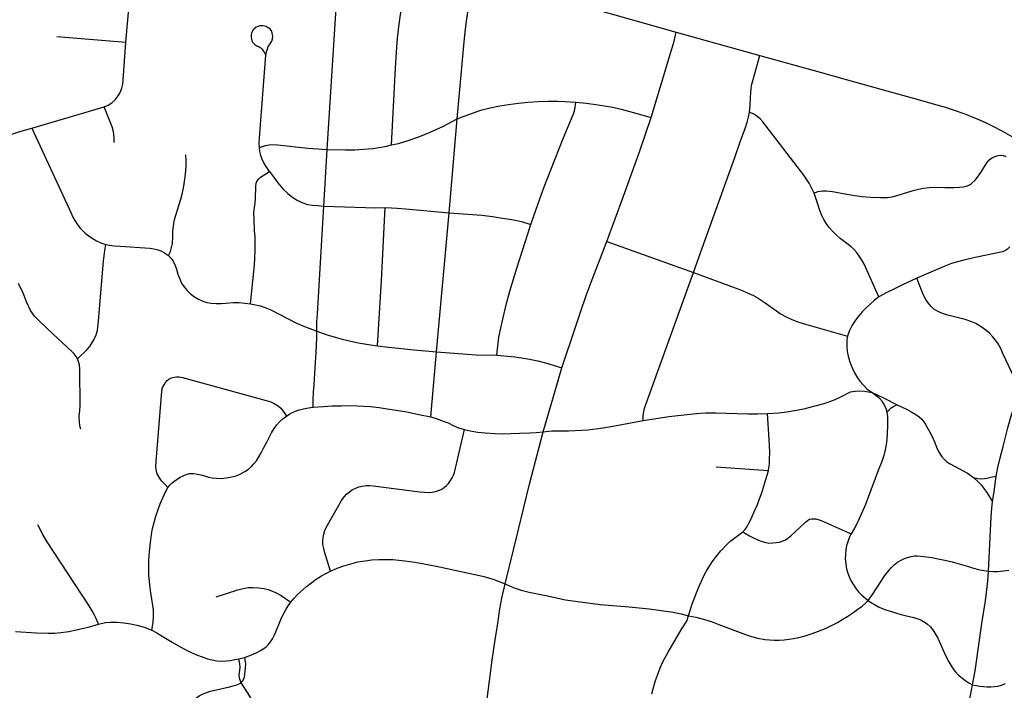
# Model space of a CAD drawing. Extents: x 1410746 to 1533160, y 578873 to 704954.
# Tile 70 of 227: x 1490612 to 1495267, y 622763 to 625935. Entities that reach past the tile are written whole.
import ezdxf

# ---------------------------------------------------------------- set-up
doc = ezdxf.new("R2010")
doc.units = 0
doc.header["$MEASUREMENT"] = 0
doc.layers.add('MC_STREETS', color=254, linetype='CONTINUOUS')

msp = doc.modelspace()

# ---------------------------------------------------------------- linework, layer by layer
at = {"layer": 'MC_STREETS'}
for p, q in [((1491113.9226, 625828.760025), (1491179.53585, 626585.589225)), ((1492066.0625, 625321.639375), (1492127.97835, 626319.761225)), ((1493714.724025, 625875.6934), (1494111.586225, 625765.675825)), ((1490787.550225, 625855.0641), (1491113.9226, 625828.760025)), ((1490669.726725, 625422.054775), (1491011.460625, 625522.4241)), ((1492641.71285, 625022.2823), (1492679.701625, 625465.74525)), ((1492049.2606, 625053.953425), (1492066.0625, 625321.639375)), ((1492582.11685, 624364.71965), (1492641.71285, 625022.2823)), ((1493386.9514, 624885.66755), (1493796.935275, 624739.08995)), ((1492555.03045, 624056.4763), (1492582.11685, 624364.71965)), ((1493904.298925, 623820.17135), (1494151.56225, 623802.7054))]:
    msp.add_line(p, q, dxfattribs=at)
for points in [[(1492370.01065, 625342.687275), (1492389.154725, 625705.642875), (1492393.729625, 625779.672875), (1492398.7204, 625847.8803), (1492404.0749, 625902.053075), (1492412.029175, 625959.341175), (1492421.4632, 626017.326525), (1492435.7354, 626084.52675), (1492451.798575, 626151.9262), (1492470.136525, 626223.9681)], [(1492679.701625, 625465.74525), (1492712.959175, 625830.2174), (1492719.9207, 625890.695475), (1492726.012, 625939.426025), (1492734.2788, 625991.20225), (1492744.4571, 626037.357625), (1492769.00425, 626141.92785)], [(1492796.09465, 626134.3607), (1492912.643625, 626102.775525), (1492961.8321, 626088.686375), (1493018.683075, 626073.11415), (1493425.8849, 625958.462925), (1493714.724025, 625875.6934)], [(1491753.8685, 625906.3619), (1491746.8226, 625905.76545), (1491737.773075, 625903.3852), (1491729.252425, 625899.173275), (1491720.55975, 625891.870125), (1491714.75305, 625884.988125), (1491711.096975, 625878.536225), (1491708.30115, 625871.439125), (1491706.3656, 625862.8366), (1491706.150525, 625853.15875), (1491707.22585, 625843.480925), (1491710.021675, 625835.308525), (1491713.247625, 625829.071675), (1491718.409125, 625823.0499), (1491724.4309, 625816.598025), (1491733.2485, 625811.221425), (1491744.216725, 625806.7051), (1491751.528875, 625802.188775), (1491758.195825, 625796.382075), (1491763.787475, 625788.6398), (1491767.5581, 625781.145275), (1491775.459175, 625767.854575)], [(1491775.459175, 625767.854575), (1491780.77745, 625787.349425), (1491784.0034, 625798.102575), (1491786.799225, 625807.780425), (1491792.1758, 625816.598025), (1491798.41265, 625824.985475), (1491803.57415, 625834.018125), (1491807.015175, 625844.7713), (1491808.090475, 625855.739525), (1491807.4453, 625864.34205), (1491805.294675, 625873.589775), (1491801.6386, 625882.1923), (1491795.831875, 625889.934575), (1491789.810125, 625895.741275), (1491782.45835, 625900.3606), (1491776.880275, 625903.01545), (1491769.3196, 625904.979025), (1491761.463625, 625906.219175), (1491753.8685, 625906.3619)], [(1493596.438825, 625472.282825), (1493695.50715, 625798.203775), (1493703.801275, 625827.89955), (1493714.724025, 625875.6934)], [(1491011.460625, 625522.4241), (1491030.31795, 625531.356525), (1491047.521125, 625541.943075), (1491063.7318, 625556.83045), (1491077.62665, 625574.695275), (1491087.220725, 625591.236775), (1491094.499, 625611.086575), (1491099.214625, 625630.12065), (1491101.532875, 625648.657025), (1491113.9226, 625828.760025)], [(1491744.989475, 625330.35065), (1491743.745025, 625351.506625), (1491745.4043, 625376.396025), (1491775.459175, 625767.854575)], [(1494061.416875, 625498.230325), (1494065.149675, 625527.59505), (1494066.39395, 625566.167375), (1494067.887075, 625591.550425), (1494070.3343, 625611.7808), (1494073.85955, 625630.8693), (1494079.085475, 625652.519575), (1494111.586225, 625765.675825)], [(1494111.586225, 625765.675825), (1494396.086925, 625687.140875), (1494518.652875, 625653.182325), (1494693.246025, 625604.29625), (1494848.627975, 625560.45945), (1494930.225175, 625537.455975), (1494981.679175, 625522.46275), (1495030.3874, 625507.25295), (1495076.058525, 625491.449025), (1495114.252975, 625475.824025), (1495152.881425, 625459.330975), (1495184.565475, 625445.4421), (1495221.89185, 625426.7789), (1495268.76685, 625401.605275), (1495324.349875, 625369.998475), (1495413.066075, 625315.1665)], [(1492679.701625, 625465.74525), (1492712.73765, 625478.893925), (1492791.373825, 625507.320175), (1492835.3659, 625518.922475), (1492881.775125, 625527.624225), (1492922.866625, 625534.392225), (1492969.27585, 625541.16025), (1493013.75135, 625545.027675), (1493062.577725, 625548.8951), (1493110.43725, 625550.3454), (1493153.9459, 625549.37855), (1493188.752825, 625547.92825), (1493240.479775, 625545.027675)], [(1493027.7947, 624966.919875), (1493062.838125, 625065.47945), (1493092.040975, 625144.32715), (1493123.069, 625224.63495), (1493181.83055, 625373.568675), (1493230.09105, 625489.732475), (1493234.6786, 625503.936175), (1493237.57575, 625520.17215), (1493240.479775, 625545.027675)], [(1493240.479775, 625545.027675), (1493289.306125, 625541.16025), (1493335.71535, 625534.87565), (1493376.323425, 625528.10765), (1493415.481225, 625520.8562), (1493456.089275, 625512.154475), (1493507.3328, 625498.135025), (1493596.438825, 625472.282825)], [(1491058.4027, 625353.656975), (1491058.107675, 625372.22725), (1491056.453525, 625395.38535), (1491053.47605, 625411.2652), (1491048.844425, 625428.137525), (1491011.460625, 625522.4241)], [(1493796.935275, 624739.08995), (1493846.403525, 624877.018625), (1493994.0589, 625288.798825), (1494018.7065, 625357.922375), (1494042.765675, 625425.57715), (1494050.716175, 625450.450425), (1494057.500375, 625476.3283), (1494061.416875, 625498.230325)], [(1494367.2667, 625115.301475), (1494356.481825, 625137.2191), (1494343.609575, 625161.572025), (1494331.781, 625180.706475), (1494318.56085, 625199.840925), (1494124.6257, 625452.938975), (1494112.183025, 625465.87935), (1494098.744925, 625478.073175), (1494085.057975, 625487.031925), (1494061.416875, 625498.230325)], [(1492370.01065, 625342.687275), (1492403.18, 625350.205625), (1492452.4898, 625364.7085), (1492498.4156, 625380.661675), (1492553.043125, 625402.899425), (1492615.405525, 625431.42175), (1492679.701625, 625465.74525)], [(1493386.9514, 624885.66755), (1493465.7227, 625100.487525), (1493542.139725, 625311.047825), (1493596.438825, 625472.282825)], [(1490276.175525, 625254.9943), (1490393.918025, 625315.43965), (1490432.98815, 625335.636925), (1490482.9847, 625358.814125), (1490530.3324, 625378.6803), (1490570.72695, 625392.917725), (1490613.439225, 625406.161825), (1490669.726725, 625422.054775)], [(1490669.726725, 625422.054775), (1490855.144325, 625019.433675), (1490863.0908, 625001.885225), (1490872.030575, 624985.330075), (1490886.9302, 624963.477275), (1490897.1944, 624949.902075), (1490910.121375, 624935.878525), (1490922.4734, 624924.47665), (1490938.25115, 624912.156325), (1490954.1441, 624901.56105), (1490974.341375, 624889.97245), (1490995.86305, 624880.03935), (1491019.702475, 624872.092875)], [(1491744.989475, 625330.35065), (1491774.441925, 625339.8916), (1491798.90695, 625344.58385), (1491830.45925, 625343.36555), (1491875.658725, 625338.647125), (1491930.415375, 625332.00995), (1491975.913675, 625327.875425), (1492066.0625, 625321.639375)], [(1491792.503725, 625217.33465), (1491774.54345, 625245.522275), (1491765.313875, 625261.2375), (1491757.0821, 625277.950525), (1491751.843675, 625292.667975), (1491747.91465, 625311.17465), (1491744.989475, 625330.35065)], [(1492066.0625, 625321.639375), (1492150.6864, 625319.565275), (1492195.788775, 625320.233), (1492237.478725, 625322.49275), (1492282.1483, 625326.300725), (1492339.45755, 625336.1557), (1492370.01065, 625342.687275)], [(1491315.975425, 624819.884425), (1491324.9804, 624839.395225), (1491330.083225, 624857.105025), (1491333.6302, 624876.73885), (1491335.3663, 624908.336075), (1491336.7552, 624935.4194), (1491338.799325, 624959.3998), (1491342.27155, 624983.0109), (1491347.7873, 625006.116), (1491373.174325, 625086.483125), (1491381.8549, 625117.038675), (1491388.452125, 625148.288675), (1491393.313225, 625181.622), (1491396.091, 625206.969225), (1491398.52155, 625241.344225), (1491398.868775, 625268.08035), (1491397.827125, 625295.858125)], [(1494367.2667, 625115.301475), (1494385.70535, 625122.25945), (1494406.579275, 625126.434225), (1494425.713725, 625125.738425), (1494454.937225, 625122.25945), (1494522.688675, 625110.17325), (1494560.188675, 625104.270475), (1494594.21645, 625099.7566), (1494633.7998, 625096.284375), (1494681.369225, 625093.8538), (1494714.35535, 625094.54825), (1494737.272025, 625097.326025), (1494764.1211, 625104.572), (1494810.188675, 625119.54825), (1494836.23035, 625127.8816), (1494860.5359, 625134.1316), (1494885.319725, 625137.8952), (1494910.883125, 625141.770475), (1494929.98035, 625142.464925), (1494985.883125, 625141.076025), (1495028.938675, 625141.076025), (1495054.633125, 625142.464925), (1495072.34145, 625144.201025), (1495087.96645, 625148.3677), (1495101.85535, 625154.270475), (1495112.272025, 625161.214925), (1495128.244225, 625176.4927), (1495140.0498, 625190.034375), (1495156.369225, 625212.951025), (1495171.2998, 625237.2566), (1495184.494225, 625257.7427), (1495193.869225, 625270.589925), (1495205.6748, 625280.31215), (1495221.2998, 625288.29825), (1495237.272025, 625292.81215), (1495250.119225, 625293.8538), (1495262.272025, 625292.464925), (1495274.4248, 625288.645475)], [(1491702.5195, 624590.724525), (1491719.15725, 624744.436025), (1491722.171875, 624774.308275), (1491724.2552, 624806.59995), (1491725.6441, 624842.016625), (1491725.296875, 624877.433275), (1491725.296875, 624907.641625), (1491722.5191, 624936.808275), (1491719.914325, 624992.581925), (1491719.3941, 625016.6694), (1491721.1302, 625037.84995), (1491725.651625, 625068.1647), (1491727.148325, 625087.3722), (1491728.395575, 625146.4914), (1491730.058175, 625162.5153), (1491734.132875, 625172.434), (1491741.86575, 625182.66135), (1491750.09755, 625189.6459), (1491792.503725, 625217.33465)], [(1491792.503725, 625217.33465), (1491832.4798, 625163.198225), (1491855.99275, 625134.62095), (1491879.688475, 625113.439275), (1491903.01865, 625094.46805), (1491923.99945, 625081.807225), (1491946.427175, 625070.59335), (1491973.271275, 625061.772375), (1491995.98525, 625057.93255), (1492019.51695, 625055.716275), (1492049.2606, 625053.953425)], [(1494673.90135, 624623.91805), (1494611.839675, 624760.792425), (1494600.7069, 624784.449575), (1494588.878325, 624806.0193), (1494579.13715, 624820.28315), (1494568.0044, 624835.9386), (1494555.132125, 624850.202475), (1494541.216175, 624862.726825), (1494491.118725, 624899.952025), (1494472.680075, 624915.955375), (1494455.285125, 624933.350325), (1494438.238075, 624952.83265), (1494425.713725, 624969.8797), (1494412.84145, 624990.75365), (1494402.4045, 625012.323375), (1494393.011225, 625038.0679), (1494384.66165, 625063.464525), (1494367.2667, 625115.301475)], [(1492016.18695, 624461.6198), (1492017.34425, 624506.181875), (1492019.80625, 624544.5641), (1492049.2606, 625053.953425)], [(1492049.2606, 625053.953425), (1492295.937425, 625046.0699), (1492339.30005, 625047.18885)], [(1492302.999625, 624392.96685), (1492323.057325, 624701.464375), (1492339.30005, 625047.18885)], [(1492339.30005, 625047.18885), (1492369.046825, 625045.9494), (1492396.954475, 625044.34715), (1492435.97705, 625041.301475), (1492641.71285, 625022.2823)], [(1492641.71285, 625022.2823), (1492796.59005, 625010.423175), (1492847.470475, 625004.33185), (1492894.767775, 624997.1656), (1492938.53075, 624989.56365), (1492983.65425, 624980.05025), (1493027.7947, 624966.919875)], [(1492868.139625, 624347.77035), (1492877.3259, 624433.019025), (1492895.399675, 624518.7856), (1492912.818625, 624592.415375), (1492928.8258, 624650.769925), (1492962.110175, 624760.169625), (1493027.7947, 624966.919875)], [(1493175.696325, 624289.3456), (1493237.182725, 624476.799025), (1493262.877175, 624552.493475), (1493289.9605, 624629.924025), (1493313.571625, 624693.8129), (1493386.9514, 624885.66755)], [(1490884.9674, 624331.890075), (1490930.63075, 624375.133175), (1490941.6257, 624387.4929), (1490961.055775, 624418.094525), (1490973.3776, 624444.822175), (1490979.654825, 624464.376925), (1490981.966175, 624482.549125), (1490985.3126, 624510.320925), (1491008.60745, 624793.741375), (1491011.3595, 624818.622925), (1491014.735925, 624844.28025), (1491019.702475, 624872.092875)], [(1491019.702475, 624872.092875), (1491035.9204, 624868.8115), (1491058.432875, 624865.80985), (1491087.248825, 624863.408525), (1491228.02675, 624854.7037), (1491245.43575, 624852.086075), (1491260.713525, 624848.266625), (1491279.955475, 624841.4964), (1491297.24505, 624832.8516), (1491315.975425, 624819.884425)], [(1495292.060725, 624860.9962), (1495287.54495, 624855.476925), (1495281.27305, 624849.4559), (1495272.74325, 624843.434875), (1495258.806, 624837.676075), (1495182.439725, 624821.801075), (1495129.49285, 624811.0718), (1495080.822825, 624799.5315), (1495045.951025, 624790.49995), (1495017.3511, 624782.221025), (1494985.4898, 624769.928075), (1494853.52885, 624711.97565)], [(1491315.975425, 624819.884425), (1491327.982075, 624805.776625), (1491336.98705, 624792.869475), (1491346.477425, 624772.22495), (1491353.07465, 624754.516625), (1491359.799675, 624731.93575), (1491370.088525, 624704.1694), (1491378.7691, 624686.11385), (1491388.838525, 624671.5305), (1491401.68575, 624656.252725), (1491420.088525, 624638.5444), (1491437.796875, 624625.002725), (1491456.8941, 624613.891625), (1491478.07465, 624603.47495), (1491497.171875, 624597.22495), (1491517.657975, 624594.447175), (1491541.2691, 624592.36385), (1491563.838525, 624593.4055), (1491586.7552, 624595.141625), (1491623.213525, 624597.572175), (1491650.296875, 624597.22495), (1491675.6441, 624594.7944), (1491702.5195, 624590.724525)], [(1493558.62685, 624039.1864), (1493559.8502, 624062.954125), (1493562.097725, 624080.30265), (1493566.369525, 624098.457875), (1493796.935275, 624739.08995)], [(1493796.935275, 624739.08995), (1493995.014825, 624667.207625), (1494019.36775, 624657.81435), (1494048.59125, 624644.942075), (1494080.250075, 624631.026125), (1494102.8635, 624618.501775), (1494131.0433, 624599.715225), (1494189.142425, 624557.96735), (1494209.320575, 624544.0514), (1494235.7609, 624529.439625), (1494262.549125, 624517.263175), (1494290.728925, 624506.8262), (1494316.12555, 624498.476625), (1494525.560725, 624438.2901)], [(1494853.52885, 624711.97565), (1494785.792225, 624681.368725), (1494749.9169, 624664.05825), (1494712.034575, 624645.4934), (1494673.90135, 624623.91805)], [(1495311.29775, 624246.336025), (1495261.637575, 624353.339625), (1495247.265275, 624386.076525), (1495236.086825, 624405.7719), (1495224.1099, 624421.741125), (1495211.600675, 624436.379575), (1495196.696075, 624452.08265), (1495179.8075, 624466.291625), (1495157.6721, 624483.0017), (1495132.06445, 624497.758625), (1495108.843975, 624507.9583), (1495080.849175, 624516.85585), (1495055.675575, 624523.8003), (1495012.4551, 624534.21735), (1494988.46275, 624540.4985), (1494967.1339, 624548.322875), (1494950.85785, 624556.352375), (1494933.930775, 624566.55205), (1494920.99675, 624578.053775), (1494906.153, 624595.7621), (1494895.7425, 624612.53135), (1494882.944125, 624636.0644), (1494874.570275, 624655.219375), (1494853.52885, 624711.97565)], [(1490884.9674, 624331.890075), (1490878.67165, 624342.305275), (1490869.359425, 624354.592575), (1490858.48115, 624366.574475), (1490770.109575, 624447.5583), (1490707.80355, 624507.2175), (1490682.308625, 624533.70575), (1490663.766875, 624560.525075), (1490646.218425, 624596.9464), (1490628.33885, 624642.307475), (1490606.817175, 624687.668575)], [(1494673.90135, 624623.91805), (1494651.84805, 624607.369), (1494631.754125, 624590.049725), (1494613.23125, 624572.927), (1494594.792625, 624554.14045), (1494578.317475, 624534.355175), (1494562.7859, 624513.436275), (1494547.47835, 624490.12705), (1494534.954, 624465.426225), (1494525.560725, 624438.2901)], [(1491702.5195, 624590.724525), (1491726.83325, 624586.91635), (1491750.2682, 624581.0576), (1491775.6441, 624572.22495), (1491798.907975, 624562.84995), (1491921.369475, 624500.245625), (1491950.6752, 624487.3093), (1492016.18695, 624461.6198)], [(1491999.4749, 624101.9624), (1491999.43065, 624138.3646), (1492001.07815, 624173.96615), (1492003.4064, 624207.9844), (1492010.95185, 624316.0832), (1492013.70995, 624359.6797), (1492015.126, 624398.26705), (1492016.23095, 624428.75475), (1492016.18695, 624461.6198)], [(1492016.18695, 624461.6198), (1492065.14065, 624444.539075), (1492103.4736, 624433.019025), (1492136.91165, 624423.4653), (1492176.8594, 624414.070325), (1492213.70895, 624406.1951), (1492260.697375, 624398.365), (1492302.999625, 624392.96685)], [(1494525.560725, 624438.2901), (1494522.885525, 624422.378), (1494521.985125, 624409.9205), (1494522.131875, 624391.783725), (1494524.5569, 624366.321125), (1494528.451825, 624343.46375), (1494534.51435, 624322.447), (1494540.98105, 624304.259425), (1494549.1524, 624285.63275), (1494558.496725, 624264.87205), (1494572.4163, 624241.1883), (1494583.5274, 624226.25775), (1494616.787675, 624189.9185), (1494642.234475, 624171.75845)], [(1492302.999625, 624392.96685), (1492355.1777, 624386.352725), (1492476.80405, 624373.859375), (1492582.11685, 624364.71965)], [(1490900.98305, 623998.183675), (1490896.74765, 624013.854625), (1490894.206425, 624033.76095), (1490893.782875, 624058.326175), (1490895.900575, 624087.126825), (1490897.1712, 624109.150825), (1490895.989, 624282.545025), (1490894.584425, 624302.250675), (1490890.643025, 624316.43975), (1490884.9674, 624331.890075)], [(1492582.11685, 624364.71965), (1492727.74285, 624352.907375), (1492769.29525, 624350.70995), (1492868.139625, 624347.77035)], [(1492868.139625, 624347.77035), (1492917.74555, 624343.728375), (1492953.388325, 624340.053875), (1492984.254225, 624336.0119), (1493021.3668, 624330.1327), (1493060.684075, 624321.6813), (1493097.79665, 624311.760125), (1493175.696325, 624289.3456)], [(1493086.908825, 623985.4891), (1493142.738275, 624179.229575), (1493175.696325, 624289.3456)], [(1491312.411975, 623722.61015), (1491299.087975, 623735.984425), (1491282.76855, 623753.69275), (1491270.962975, 623771.4011), (1491262.62965, 623787.373325), (1491258.11575, 623801.609425), (1491256.37965, 623818.970525), (1491256.478425, 623845.67015), (1491284.4947, 624178.23055), (1491287.791575, 624195.061925), (1491294.211775, 624208.422925), (1491301.326075, 624219.528175), (1491309.4815, 624228.030625), (1491317.810425, 624235.144925), (1491329.2627, 624240.871075), (1491342.276675, 624245.035525), (1491353.673725, 624246.059075)], [(1491353.673725, 624246.059075), (1491366.160075, 624245.297725), (1491381.161975, 624242.054575), (1491777.68975, 624133.460825), (1491798.5231, 624127.210825), (1491815.7106, 624120.179575), (1491833.1585, 624109.242075), (1491846.17935, 624098.304575), (1491857.21015, 624084.376825), (1491873.39355, 624060.6372)], [(1495227.947475, 623776.424), (1495236.628025, 623817.396225), (1495245.6558, 623856.285125), (1495261.2808, 623917.049), (1495283.204775, 624004.378375), (1495296.267825, 624050.692875), (1495324.3732, 624139.759225), (1495339.811375, 624188.05295)], [(1494147.783325, 624072.400675), (1494199.05005, 624076.26165), (1494238.8938, 624081.209575), (1494283.6749, 624088.808975), (1494324.66045, 624096.79985), (1494371.832475, 624108.141775), (1494414.6224, 624119.999225), (1494441.9461, 624128.763425), (1494467.723175, 624139.07425), (1494496.593475, 624152.99385), (1494540.16065, 624174.666975), (1494572.294775, 624180.4806), (1494606.45095, 624178.6829), (1494642.234475, 624171.75845)], [(1494642.234475, 624171.75845), (1494672.868525, 624148.289075), (1494685.92415, 624133.719775), (1494692.546575, 624123.691525), (1494699.736625, 624110.825125), (1494706.73745, 624096.0666), (1494711.765, 624079.653825)], [(1494642.234475, 624171.75845), (1494695.5064, 624146.42815), (1494760.061275, 624114.0002)], [(1491873.39355, 624060.6372), (1491888.9597, 624070.825975), (1491911.732575, 624081.4768), (1491933.607575, 624089.549725), (1491953.39925, 624094.75805), (1491977.83965, 624099.23175), (1491999.4749, 624101.9624)], [(1491999.4749, 624101.9624), (1492048.451325, 624105.43515), (1492088.8159, 624108.0393), (1492131.78465, 624109.6018), (1492173.71175, 624109.862225), (1492208.868, 624109.080975), (1492237.2534, 624107.7789), (1492270.0659, 624104.9143), (1492310.6909, 624100.487225), (1492349.493, 624095.2789), (1492392.46175, 624088.768475), (1492441.9409, 624079.9143), (1492507.461, 624066.892975), (1492555.03045, 624056.4763)], [(1494711.765, 624079.653825), (1494722.0636, 624090.39025), (1494732.47025, 624099.472425), (1494744.012175, 624106.851675), (1494760.061275, 624114.0002)], [(1494760.061275, 624114.0002), (1494804.449775, 624092.6219), (1494828.9602, 624079.5924), (1494848.247875, 624067.26315), (1494864.11645, 624056.588925), (1494876.920275, 624045.0872), (1494886.6859, 624033.58545), (1494894.7154, 624020.564625), (1494912.72755, 623987.3615), (1494923.57825, 623966.31115), (1494937.46715, 623934.84415), (1494946.364725, 623912.708725), (1494953.9602, 623896.215675), (1494963.5088, 623879.939625), (1494972.6234, 623866.701775), (1494982.389025, 623855.851075), (1494995.626875, 623844.34935), (1495011.468875, 623834.1497), (1495071.581725, 623802.03165), (1495092.41505, 623789.878875), (1495121.2779, 623770.564625)], [(1491312.411975, 623722.61015), (1491323.19435, 623734.87655), (1491330.792225, 623742.47845), (1491341.908125, 623751.767075), (1491359.157425, 623764.109425), (1491370.99215, 623771.105675), (1491385.45805, 623778.110225), (1491399.7534, 623784.3414), (1491414.59715, 623787.987225), (1491434.64925, 623788.50805), (1491453.138825, 623785.9039), (1491476.171325, 623780.08165), (1491504.296325, 623771.748325), (1491522.00465, 623768.2761), (1491542.14355, 623766.19275), (1491565.0602, 623765.845525), (1491588.3241, 623767.58165), (1491615.0602, 623772.44275), (1491634.64925, 623777.31015), (1491654.701325, 623786.1643), (1491676.83675, 623798.143475), (1491693.5034, 623809.862225), (1491707.826325, 623821.580975), (1491719.575275, 623833.97995), (1491731.0034, 623848.6643), (1491742.14355, 623866.8872), (1491753.39925, 623886.68515), (1491764.857575, 623909.080975), (1491781.52425, 623940.8518), (1491792.72215, 623962.4664), (1491802.618, 623981.2164), (1491814.857575, 624001.00805), (1491827.618, 624018.455975), (1491841.9409, 624034.862225), (1491856.7855, 624048.385375), (1491873.39355, 624060.6372)], [(1492555.03045, 624056.4763), (1492581.072125, 624048.8374), (1492614.058225, 624037.03185), (1492637.66935, 624027.65685), (1492660.586, 624016.198525), (1492686.9749, 624005.0874), (1492715.0999, 623996.754075)], [(1493558.62685, 624039.1864), (1493680.64065, 624058.94355), (1493708.67445, 624061.880425), (1493811.198075, 624072.559975), (1493854.63645, 624075.443), (1493903.313625, 624075.443), (1494053.73755, 624070.7929), (1494099.8313, 624070.7929), (1494147.783325, 624072.400675)], [(1494151.56225, 623802.7054), (1494153.959525, 623815.376775), (1494156.0813, 623833.813725), (1494157.122975, 623854.38665), (1494157.5034, 623890.260675), (1494156.201325, 623920.98985), (1494155.14765, 623950.2736), (1494147.783325, 624072.400675)], [(1494711.765, 624079.653825), (1494714.0653, 624056.650975), (1494714.738875, 624020.950925), (1494713.094375, 623971.6806), (1494709.3812, 623934.8865), (1494703.624725, 623901.389475), (1494696.891475, 623874.463175), (1494687.2396, 623845.2023), (1494673.93735, 623810.3267), (1494628.029125, 623689.1425), (1494609.800875, 623642.2216), (1494572.33165, 623557.493925), (1494558.491675, 623530.489075), (1494542.395725, 623502.900175)], [(1493086.908825, 623985.4891), (1493111.321, 623988.497625), (1493127.5124, 623989.7999), (1493148.5383, 623990.7619), (1493172.75705, 623991.022325), (1493206.3508, 623991.282725), (1493269.371625, 623993.366075), (1493297.2095, 623995.135475), (1493320.875025, 623998.191275), (1493348.017475, 624002.220225), (1493407.652875, 624011.334825), (1493558.62685, 624039.1864)], [(1492081.263875, 623326.775375), (1492053.3557, 623418.104575), (1492049.020425, 623434.0636), (1492045.5482, 623453.59485), (1492044.68015, 623467.917775), (1492045.982225, 623485.2789), (1492049.020425, 623501.98895), (1492054.445775, 623518.482025), (1492061.466125, 623533.576175), (1492134.035575, 623661.35395), (1492146.18835, 623678.367825), (1492157.29945, 623691.21505), (1492170.982225, 623702.5098), (1492185.739175, 623712.492425), (1492200.4961, 623719.436875), (1492215.9502, 623725.5728), (1492231.605, 623729.4095), (1492248.966125, 623731.84005), (1492265.9594, 623732.0256), (1492282.494725, 623730.950125), (1492503.8435, 623702.29585), (1492526.258525, 623699.8235), (1492547.153725, 623699.513175), (1492562.256175, 623700.754475), (1492578.39305, 623703.8577), (1492591.11635, 623707.5816), (1492604.874075, 623713.68465), (1492618.6318, 623721.856525), (1492630.1138, 623731.2697), (1492639.591125, 623741.9095), (1492649.353925, 623754.854375), (1492656.90515, 623768.0949), (1492662.904775, 623780.6113), (1492667.145875, 623794.16215), (1492715.0999, 623996.754075)], [(1492715.0999, 623996.754075), (1492741.488775, 623990.504075), (1492777.89895, 623984.71645), (1492812.66935, 623981.129075), (1492857.808225, 623978.004075), (1492900.516575, 623976.9624), (1492933.502675, 623977.65685), (1492974.127675, 623979.04575), (1493024.059125, 623981.126475), (1493053.2258, 623982.9494), (1493086.908825, 623985.4891)], [(1492906.62655, 623266.42955), (1492968.433425, 623517.806625), (1493022.75705, 623737.6369), (1493086.908825, 623985.4891)], [(1494030.6851, 623513.06915), (1494041.3622, 623524.5275), (1494050.50845, 623537.477275), (1494057.62145, 623550.276375), (1494068.09635, 623571.63695), (1494089.251525, 623617.8497), (1494099.9318, 623642.291125), (1494109.727125, 623668.44915), (1494121.185475, 623701.782475), (1494136.65855, 623750.80745), (1494145.849275, 623780.5922), (1494151.56225, 623802.7054)], [(1495121.2779, 623770.564625), (1495141.243175, 623765.3563), (1495156.21715, 623763.8372), (1495172.592975, 623764.748725), (1495184.7304, 623766.708375), (1495202.541725, 623771.11255), (1495227.947475, 623776.424)], [(1495121.2779, 623770.564625), (1495145.36645, 623747.778175), (1495158.4963, 623733.07205), (1495170.54005, 623717.396225), (1495183.468275, 623698.96965), (1495211.33535, 623654.004525)], [(1495211.33535, 623654.004525), (1495218.22525, 623703.160125), (1495227.947475, 623776.424)], [(1491236.94885, 623047.3169), (1491242.8682, 623083.819475), (1491245.2822, 623112.9419), (1491243.8933, 623143.49745), (1491230.4328, 623235.944525), (1491225.058425, 623278.44465), (1491222.82865, 623307.679575), (1491221.786975, 623340.318475), (1491222.481425, 623377.47125), (1491225.2592, 623418.443475), (1491229.7731, 623462.5407), (1491235.32865, 623499.693475), (1491240.536975, 623528.1657), (1491247.1342, 623556.98515), (1491255.81475, 623587.193475), (1491265.8842, 623617.749025), (1491275.606425, 623645.179575), (1491288.800875, 623674.34625), (1491301.300875, 623701.7768), (1491312.411975, 623722.61015)], [(1495191.738275, 623327.2168), (1495205.22225, 623583.5894), (1495208.38905, 623624.75785), (1495211.33535, 623654.004525)], [(1490984.5183, 623076.13635), (1490974.10165, 623102.87245), (1490964.72665, 623121.969675), (1490955.35165, 623138.63635), (1490940.7683, 623162.24745), (1490738.39145, 623469.921975), (1490720.629425, 623500.094675), (1490698.4072, 623546.275225)], [(1494030.6851, 623513.06915), (1494062.195525, 623493.798325), (1494083.5497, 623482.6004), (1494104.1226, 623473.485825), (1494122.351775, 623466.9754), (1494139.7997, 623461.767075), (1494153.7935, 623459.878275), (1494172.09135, 623460.465), (1494188.758025, 623461.767075), (1494203.34135, 623464.63165), (1494216.6226, 623468.2775), (1494229.383025, 623473.485825), (1494241.6226, 623481.0379), (1494257.508025, 623493.5379), (1494302.039275, 623534.1629), (1494326.258025, 623557.860825), (1494336.6747, 623566.454575), (1494345.789275, 623572.18375), (1494354.90385, 623574.5275), (1494366.883025, 623574.7879), (1494375.9976, 623573.74625), (1494391.101775, 623570.360825), (1494401.258025, 623566.715), (1494542.395725, 623502.900175)], [(1493774.264325, 623115.933175), (1493779.499625, 623136.026775), (1493785.666525, 623156.699875), (1493791.7532, 623172.97525), (1493824.695525, 623255.25665), (1493835.3726, 623279.4754), (1493845.26845, 623301.09), (1493857.508025, 623325.048325), (1493870.008025, 623346.142075), (1493885.736225, 623370.72185), (1493907.508025, 623400.048325), (1493927.039275, 623422.704575), (1493958.5083, 623455.77895), (1493973.65385, 623469.579575), (1493986.15385, 623479.735825), (1494011.15385, 623498.2254), (1494030.6851, 623513.06915)], [(1494542.395725, 623502.900175), (1494532.7793, 623484.648275), (1494526.15395, 623466.142975), (1494520.537775, 623447.59485), (1494517.06555, 623427.108725), (1494515.32945, 623405.58095), (1494514.982225, 623385.442075), (1494516.71835, 623361.483725), (1494521.232225, 623337.872625), (1494527.1215, 623317.74995), (1494534.7739, 623297.247625), (1494543.45445, 623279.192075), (1494553.176675, 623261.483725), (1494565.00885, 623244.912325), (1494577.4556, 623229.655025), (1494592.91365, 623213.594725), (1494622.863925, 623188.568575)], [(1494622.863925, 623188.568575), (1494642.7827, 623216.5315), (1494681.40095, 623274.796575), (1494702.604475, 623306.23265), (1494721.652675, 623330.928725), (1494733.89225, 623344.7308), (1494746.748125, 623356.89145), (1494762.2395, 623369.005225), (1494779.256325, 623379.0563), (1494795.447625, 623386.333925), (1494809.6735, 623391.866225), (1494826.861, 623396.81415), (1494842.225575, 623398.897475), (1494856.288075, 623398.897475), (1494885.45475, 623396.553725), (1494923.475575, 623390.82455), (1494954.725575, 623385.0954), (1494985.194325, 623378.584975), (1495020.5471, 623371.001825), (1495053.683925, 623362.178725), (1495097.433925, 623348.63705), (1495121.652675, 623341.084975), (1495144.0485, 623334.834975), (1495169.5957, 623329.8493), (1495191.738275, 623327.2168)], [(1492081.263875, 623326.775375), (1492112.05465, 623340.521275), (1492144.76985, 623352.61765), (1492176.6603, 623362.23975), (1492209.925325, 623370.7622), (1492244.724025, 623376.177725), (1492276.769525, 623379.972575), (1492310.501625, 623382.5025), (1492345.07705, 623382.5025), (1492376.525375, 623381.483975), (1492404.29205, 623379.28465), (1492432.33365, 623375.985625), (1492480.169325, 623368.56285), (1492532.678575, 623359.21565), (1492597.155375, 623346.581925), (1492799.623575, 623303.132475), (1492828.215, 623295.434775), (1492855.43185, 623287.462175), (1492882.09885, 623276.740375), (1492906.62655, 623266.42955)], [(1491894.28495, 623180.58375), (1491910.023425, 623198.857675), (1491926.08245, 623216.2188), (1491940.18835, 623229.67365), (1491967.173075, 623253.6473), (1491986.692225, 623269.0427), (1492013.909075, 623288.83675), (1492038.926575, 623303.957225), (1492062.294575, 623317.153275), (1492081.263875, 623326.775375)], [(1495116.8281, 622789.764275), (1495129.218975, 622855.620525), (1495160.665825, 623079.33475), (1495177.028975, 623187.230525), (1495182.658775, 623226.53235), (1495188.200675, 623279.5763), (1495191.738275, 623327.2168)], [(1495191.738275, 623327.2168), (1495213.75935, 623325.52025), (1495234.538, 623325.603975), (1495263.0164, 623327.87005), (1495288.75935, 623331.423025)], [(1492814.760075, 622661.934), (1492846.3368, 622905.4322), (1492859.991225, 623002.57215), (1492872.0956, 623078.72745), (1492882.443375, 623149.3772), (1492891.422525, 623198.58295), (1492906.62655, 623266.42955)], [(1492906.62655, 623266.42955), (1492930.868825, 623255.0728), (1492954.5795, 623246.03095), (1492983.06615, 623237.6009), (1493020.3781, 623227.5057), (1493099.43275, 623211.0894), (1493192.78065, 623191.49135), (1493274.744075, 623180.121275), (1493355.5825, 623168.772875), (1493492.98805, 623157.459575), (1493587.10335, 623148.77785), (1493701.133375, 623133.2929), (1493738.633375, 623125.4804), (1493774.264325, 623115.933175)], [(1491540.9759, 623204.93715), (1491643.553275, 623239.1296), (1491668.478625, 623245.520725), (1491692.12575, 623249.035825), (1491716.092425, 623249.9945), (1491740.37865, 623248.716275), (1491765.62355, 623244.8816), (1491786.714225, 623239.44915), (1491807.48535, 623232.099375), (1491827.2978, 623222.832275), (1491847.4298, 623211.647825), (1491894.28495, 623180.58375)], [(1491675.822025, 622919.126775), (1491694.572025, 622925.6372), (1491715.405375, 622934.49135), (1491733.374125, 622942.564275), (1491749.867175, 622950.8108), (1491763.756075, 622958.840325), (1491775.691825, 622967.9549), (1491786.759525, 622979.0226), (1491798.04425, 622992.9115), (1491806.941825, 623006.14935), (1491815.622375, 623023.076425), (1491823.217875, 623039.7865), (1491843.40015, 623090.133725), (1491849.910575, 623105.3247), (1491861.84635, 623129.196225), (1491871.828975, 623146.340325), (1491881.5946, 623162.182325), (1491894.28495, 623180.58375)], [(1493774.264325, 623115.933175), (1493808.164625, 623108.813725), (1493849.05005, 623098.13665), (1493884.98755, 623086.4179), (1493916.758375, 623074.959575), (1494042.433125, 623027.611775), (1494071.7063, 623017.928325), (1494101.654225, 623010.115825), (1494133.795975, 623004.174275), (1494157.016475, 623001.787125), (1494178.71785, 623000.70205), (1494202.9563, 623000.4804), (1494226.677925, 623001.787125), (1494249.464375, 623004.3913), (1494270.73175, 623008.080525), (1494295.90535, 623013.505875), (1494325.352125, 623021.57415), (1494358.945875, 623031.7304), (1494388.8938, 623042.6679), (1494421.773425, 623056.257625), (1494452.9563, 623071.053325), (1494478.63105, 623084.686425), (1494500.54945, 623097.49025), (1494526.3741, 623113.549275), (1494550.983275, 623129.4263), (1494574.985225, 623146.318375), (1494594.519675, 623161.398725), (1494611.98525, 623176.856775), (1494622.863925, 623188.568575)], [(1494622.863925, 623188.568575), (1494639.48435, 623176.74345), (1494652.35905, 623168.6498), (1494672.277825, 623158.30735), (1494689.834225, 623150.607525), (1494711.32705, 623142.614825), (1494733.45705, 623135.582825), (1494757.1927, 623128.826775), (1494778.807275, 623122.576775), (1494798.338525, 623117.36845), (1494838.4427, 623107.733025), (1494852.5052, 623103.045525), (1494864.22395, 623099.139275), (1494877.244775, 623092.889275), (1494891.8281, 623084.55595), (1494903.54685, 623075.9622), (1494917.34895, 623063.4622), (1494930.972375, 623046.45555), (1494942.088525, 623028.826775), (1494951.98435, 623009.55595), (1494988.963525, 622928.56635), (1495003.807275, 622898.358025), (1495013.4427, 622881.951775), (1495023.0781, 622866.326775), (1495034.53645, 622851.483025), (1495049.3802, 622835.5976), (1495063.963525, 622823.358025), (1495079.588525, 622810.5976), (1495098.59895, 622798.0976), (1495116.8281, 622789.764275)], [(1493599.5908, 622747.07915), (1493607.5769, 622776.245825), (1493617.64635, 622808.8847), (1493627.02135, 622835.620825), (1493638.0904, 622864.5083), (1493649.80985, 622892.309475), (1493661.2643, 622915.68875), (1493677.2751, 622944.169975), (1493739.527275, 623049.442775), (1493751.3269, 623067.912475), (1493760.08605, 623081.462525), (1493766.9519, 623093.606925), (1493771.159325, 623105.542025), (1493774.264325, 623115.933175)], [(1490591.809975, 623040.719675), (1490691.809975, 623034.469675), (1490747.0183, 623033.428), (1490775.83775, 623034.12245), (1490806.3933, 623036.2058), (1490844.279775, 623041.72655), (1490941.59735, 623063.95765), (1490984.5183, 623076.13635)], [(1490984.5183, 623076.13635), (1491018.19885, 623083.428), (1491041.2692, 623086.112625), (1491071.671075, 623085.164125), (1491104.6572, 623082.733575), (1491137.990525, 623077.525225), (1491165.07385, 623071.969675), (1491200.1433, 623061.2058), (1491236.94885, 623047.3169)], [(1491236.94885, 623047.3169), (1491260.717875, 623035.2726), (1491286.2387, 623019.908025), (1491309.111975, 623004.63025), (1491333.417525, 622990.307325), (1491374.43315, 622967.520875), (1491420.216325, 622943.79605), (1491448.217875, 622931.626775), (1491474.780375, 622921.2101), (1491499.51995, 622912.876775), (1491521.655375, 622906.8872), (1491543.790775, 622902.98095), (1491564.624125, 622901.41845), (1491589.103275, 622902.1997), (1491608.374125, 622904.54345), (1491629.467875, 622908.189275), (1491647.21285, 622912.112)], [(1491647.21285, 622912.112), (1491660.5562, 622915.163475), (1491675.822025, 622919.126775)], [(1491658.3006, 622797.9255), (1491652.434825, 622815.2141), (1491649.315525, 622832.5958), (1491654.5959, 622873.254375), (1491652.64495, 622889.17885), (1491647.21285, 622912.112)], [(1491658.3006, 622797.9255), (1491668.488525, 622810.89195), (1491675.280475, 622826.019475), (1491679.501925, 622869.595725), (1491680.5288, 622888.3819), (1491675.822025, 622919.126775)], [(1491362.05725, 622655.081625), (1491415.698825, 622702.749175), (1491433.40715, 622717.332525), (1491447.29605, 622727.40195), (1491461.184925, 622736.77695), (1491476.4627, 622745.457525), (1491494.539125, 622752.9699), (1491514.309925, 622759.3464), (1491604.2405, 622779.138075), (1491638.85095, 622788.972475), (1491658.3006, 622797.9255)], [(1491833.070375, 622101.523675), (1491837.5173, 622123.165325), (1491842.557125, 622143.62115), (1491861.53065, 622192.833725), (1491870.128025, 622215.364775), (1491875.167875, 622237.00645), (1491875.464325, 622256.5729), (1491872.20325, 622275.24995), (1491833.070375, 622475.064825), (1491826.251775, 622507.3791), (1491817.95085, 622532.5783), (1491809.353475, 622555.10935), (1491793.344575, 622586.53425), (1491778.5215, 622612.9193), (1491758.6586, 622645.8265), (1491742.056775, 622671.32215), (1491705.535525, 622724.7577), (1491691.334175, 622747.912075), (1491658.3006, 622797.9255)], [(1495090.7953, 622675.46985), (1495094.6918, 622689.84985), (1495100.224375, 622709.804525), (1495106.781, 622738.12725), (1495112.1289, 622764.6499), (1495116.8281, 622789.764275)], [(1495116.8281, 622789.764275), (1495133.23435, 622785.5976), (1495151.72395, 622782.2122), (1495185.081, 622779.15655), (1495203.381175, 622779.544), (1495219.6927, 622780.6497), (1495237.66145, 622783.514275), (1495253.807275, 622787.94135), (1495272.61265, 622794.6483)]]:
    msp.add_lwpolyline(points, dxfattribs=at)

doc.saveas('drawing.dxf')
